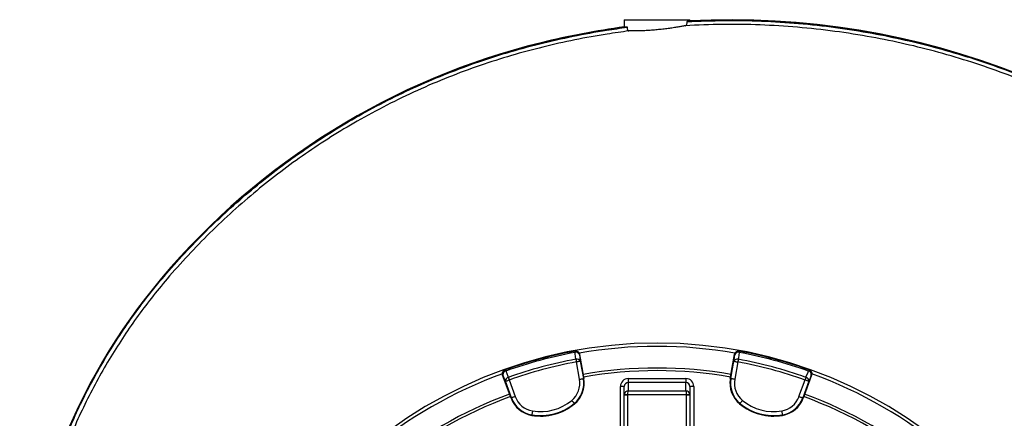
# Model space of a CAD drawing. Header units: millimetres. Extents: x 2259 to 4627, y 1080 to 5786.
# Tile 20 of 21: x 2307 to 3808, y 5179 to 5786. Entities that reach past the tile are written whole.
import ezdxf

# ---------------------------------------------------------------- set-up
doc = ezdxf.new("R2010")
doc.units = ezdxf.units.MM
doc.header["$LTSCALE"] = 2

msp = doc.modelspace()

# ---------------------------------------------------------------- linework, layer by layer
at = {"color": 7, "linetype": 'Continuous', "lineweight": 25}
for p, q in [((3228.8, 5786.4), (3228.8, 5775.5)), ((3228.8, 5786.4), (3328.8, 5786.4)), ((3324.7, 5784.2), (3324.7, 5783.5)), ((3328.8, 5784.8), (3328.8, 5786.4)), ((3233, 5774.9), (3233, 5775.7)), ((3102, 5751), (3101.9, 5751.4)), ((2523.4, 5392.2), (2523.1, 5392.4)), ((3153.7, 5281), (3153.3, 5280.9)), ((3160.7, 5276.2), (3160.3, 5276.1)), ((3160.7, 5276.2), (3166.8, 5241.7)), ((3390.8, 5241.7), (3396.9, 5276.2)), ((3397.4, 5276.1), (3396.9, 5276.2)), ((3404.4, 5280.9), (3403.9, 5281)), ((3160.5, 5238.2), (3155.8, 5264.7)), ((3161.7, 5265.7), (3166.4, 5239.2)), ((3391.3, 5239.2), (3395.9, 5265.7)), ((3401.8, 5264.7), (3397.2, 5238.2)), ((3043.7, 5244.8), (3043.2, 5244.7)), ((3055.2, 5211.8), (3043.2, 5244.7)), ((3047.3, 5252.6), (3046.9, 5252.4)), ((3166.8, 5241.7), (3167.2, 5239.4)), ((3390.4, 5239.4), (3390.8, 5241.7)), ((3514.4, 5244.7), (3502.5, 5211.8)), ((3510.8, 5252.4), (3510.4, 5252.6)), ((3514.4, 5244.7), (3514, 5244.8)), ((3056.8, 5209.9), (3047.6, 5235.1)), ((3053.2, 5237.2), (3062.4, 5211.9)), ((3167.2, 5239.4), (3166.4, 5239.2)), ((3228.8, 5227.2), (3222.8, 5227.2)), ((3222.8, 5148.2), (3222.8, 5227.2)), ((3228.8, 5214.7), (3228.8, 5227.2)), ((3234.8, 5239.2), (3234.8, 5233.2)), ((3234.8, 5239.2), (3322.8, 5239.2)), ((3234.8, 5233.2), (3234.8, 5220.7)), ((3322.8, 5233.2), (3234.8, 5233.2)), ((3322.8, 5239.2), (3322.8, 5233.2)), ((3322.8, 5220.7), (3322.8, 5233.2)), ((3328.8, 5227.2), (3328.8, 5214.7)), ((3334.8, 5227.2), (3328.8, 5227.2)), ((3334.8, 5227.2), (3334.8, 5148.2)), ((3390.4, 5239.4), (3391.3, 5239.2)), ((3495.2, 5211.9), (3504.4, 5237.2)), ((3510.1, 5235.1), (3500.9, 5209.9)), ((3056, 5209.6), (3055.2, 5211.8)), ((3228.8, 5144.1), (3228.8, 5214.7)), ((3228.8, 5214.7), (3233.8, 5214.7)), ((3233.8, 5214.7), (3233.8, 5140.5)), ((3323.8, 5214.7), (3233.8, 5214.7)), ((3234.8, 5220.7), (3322.8, 5220.7)), ((3323.8, 5140.5), (3323.8, 5214.7)), ((3323.8, 5214.7), (3328.8, 5214.7)), ((3328.8, 5214.7), (3328.8, 5144.1)), ((3502.5, 5211.8), (3501.7, 5209.6)), ((3056, 5209.6), (3056.8, 5209.9)), ((3153, 5200.7), (3152.5, 5201.3)), ((3404.7, 5200.7), (3405.2, 5201.3)), ((3501.7, 5209.6), (3500.9, 5209.9)), ((3087.7, 5183.2), (3087.8, 5184)), ((3470, 5183.2), (3469.8, 5184))]:
    msp.add_line(p, q, dxfattribs=at)
at = {"color": 7, "linetype": 'Continuous', "lineweight": 25, "flags": 128}
for points in [[(3153.3, 5280.9), (3153.3, 5280.9), (3153.3, 5280.8), (3153.3, 5280.7), (3153.4, 5280.5), (3153.4, 5280.3), (3153.5, 5280), (3153.5, 5279.6), (3153.6, 5279.2)], [(3155.1, 5268.8), (3153.9, 5277.2), (3153.6, 5279.2)], [(3160.3, 5276.1), (3161, 5271), (3161.7, 5265.7)], [(3395.9, 5265.7), (3396.7, 5271), (3397.4, 5276.1)], [(3404.1, 5279.2), (3402.9, 5270.8), (3402.6, 5268.8)], [(3404.4, 5280.9), (3404.4, 5280.9), (3404.4, 5280.8), (3404.3, 5280.7), (3404.3, 5280.5), (3404.3, 5280.3), (3404.2, 5280), (3404.1, 5279.6), (3404.1, 5279.2)], [(3155.1, 5268.8), (3155.1, 5268.4), (3155.2, 5267.9), (3155.3, 5267.4), (3155.4, 5266.9), (3155.5, 5266.4), (3155.6, 5265.8), (3155.7, 5265.2), (3155.8, 5264.7)], [(3161.7, 5265.7), (3161.6, 5265.7), (3161.2, 5265.6), (3160.7, 5265.5), (3159.9, 5265.4), (3159, 5265.2), (3158, 5265), (3157, 5264.9), (3155.8, 5264.7)], [(3395.9, 5265.7), (3396.1, 5265.7), (3396.4, 5265.6), (3397, 5265.5), (3397.7, 5265.4), (3398.6, 5265.2), (3399.6, 5265), (3400.7, 5264.9), (3401.8, 5264.7)], [(3402.6, 5268.8), (3402.5, 5268.4), (3402.4, 5267.9), (3402.3, 5267.4), (3402.3, 5266.9), (3402.2, 5266.4), (3402, 5265.8), (3401.9, 5265.2), (3401.8, 5264.7)], [(3047.6, 5235.1), (3045.6, 5240.1), (3043.7, 5244.8)], [(3047.3, 5252.6), (3047.3, 5252.5), (3047.3, 5252.4), (3047.4, 5252.3), (3047.5, 5252.1), (3047.5, 5251.9), (3047.6, 5251.6), (3047.8, 5251.3), (3047.9, 5250.9)], [(3047.9, 5250.9), (3051.1, 5243), (3051.8, 5241.2)], [(3051.8, 5241.2), (3052, 5240.8), (3052.1, 5240.3), (3052.3, 5239.8), (3052.5, 5239.3), (3052.7, 5238.8), (3052.9, 5238.3), (3053, 5237.7), (3053.2, 5237.2)], [(3505.8, 5241.2), (3505.7, 5240.8), (3505.5, 5240.3), (3505.4, 5239.8), (3505.2, 5239.3), (3505, 5238.8), (3504.8, 5238.3), (3504.6, 5237.7), (3504.4, 5237.2)], [(3505.8, 5241.2), (3509, 5249), (3509.8, 5250.9)], [(3510.4, 5252.6), (3510.3, 5252.5), (3510.3, 5252.4), (3510.3, 5252.3), (3510.2, 5252.1), (3510.1, 5251.9), (3510, 5251.6), (3509.9, 5251.3), (3509.8, 5250.9)], [(3514, 5244.8), (3512.1, 5240.1), (3510.1, 5235.1)], [(3047.6, 5235.1), (3047.8, 5235.2), (3048.1, 5235.3), (3048.6, 5235.5), (3049.3, 5235.7), (3050.2, 5236.1), (3051.1, 5236.4), (3052.2, 5236.8), (3053.2, 5237.2)], [(3160.5, 5238.2), (3161.6, 5238.4), (3162.7, 5238.6), (3163.7, 5238.8), (3164.6, 5238.9), (3165.3, 5239.1), (3165.9, 5239.2), (3166.2, 5239.2), (3166.4, 5239.2)], [(3397.2, 5238.2), (3396, 5238.4), (3395, 5238.6), (3394, 5238.8), (3393.1, 5238.9), (3392.3, 5239.1), (3391.8, 5239.2), (3391.4, 5239.2), (3391.3, 5239.2)], [(3510.1, 5235.1), (3509.9, 5235.2), (3509.6, 5235.3), (3509, 5235.5), (3508.3, 5235.7), (3507.5, 5236.1), (3506.5, 5236.4), (3505.5, 5236.8), (3504.4, 5237.2)], [(3062.4, 5211.9), (3061.4, 5211.5), (3060.3, 5211.2), (3059.4, 5210.8), (3058.5, 5210.5), (3057.8, 5210.2), (3057.3, 5210.1), (3056.9, 5209.9), (3056.8, 5209.9)], [(3228.8, 5215), (3228.9, 5215), (3229.2, 5215), (3229.7, 5215), (3230.3, 5214.9), (3231.1, 5214.9), (3231.9, 5214.8), (3232.9, 5214.8), (3233.8, 5214.7)], [(3323.8, 5214.7), (3324.8, 5214.8), (3325.7, 5214.8), (3326.6, 5214.9), (3327.4, 5214.9), (3328, 5215), (3328.4, 5215), (3328.7, 5215), (3328.8, 5215)], [(3495.2, 5211.9), (3496.3, 5211.5), (3497.3, 5211.2), (3498.3, 5210.8), (3499.1, 5210.5), (3499.8, 5210.2), (3500.4, 5210.1), (3500.7, 5209.9), (3500.9, 5209.9)], [(3148.6, 5205.9), (3149.4, 5205), (3150.1, 5204.2), (3150.7, 5203.4), (3151.3, 5202.7), (3151.8, 5202.1), (3152.1, 5201.7), (3152.4, 5201.4), (3152.5, 5201.3)], [(3409, 5205.9), (3408.3, 5205), (3407.6, 5204.2), (3406.9, 5203.4), (3406.4, 5202.7), (3405.9, 5202.1), (3405.5, 5201.7), (3405.3, 5201.4), (3405.2, 5201.3)], [(3088.8, 5189.9), (3088.6, 5188.8), (3088.5, 5187.7), (3088.3, 5186.7), (3088.1, 5185.8), (3088, 5185.1), (3087.9, 5184.5), (3087.9, 5184.1), (3087.8, 5184)], [(3468.8, 5189.9), (3469, 5188.8), (3469.2, 5187.7), (3469.4, 5186.7), (3469.5, 5185.8), (3469.6, 5185.1), (3469.7, 5184.5), (3469.8, 5184.1), (3469.8, 5184)]]:
    msp.add_lwpolyline(points, dxfattribs=at)
at = {"color": 7, "linetype": 'Continuous', "lineweight": 25}
for centre, radius, start, end in [((3390.5, 4578.1), 1207.8, 44.1433, 93.1233), ((3390.5, 4578.1), 1208.2, 44.1433, 92.9241), ((3390.5, 4578.1), 1208.2, 97.6882, 103.816), ((3390.5, 4578.1), 1207.8, 97.4907, 103.816), ((3365.3, 4680.6), 1102.7, 103.816, 139.792), ((3365.3, 4680.6), 1102.3, 103.816, 139.792), ((3223.2, 4800.7), 916.7, 139.792, 178.7361), ((3223.2, 4800.7), 916.3, 139.792, 178.7924), ((3278.8, 4600.4), 693, 1.5711, 178.4289), ((3278.8, 4600.4), 688, 80.0629, 99.9446), ((3278.8, 4600.4), 692, 100.4534, 109.5466), ((3278.8, 4600.4), 690.2, 100.4534, 109.5466), ((3154.4, 5275.1), 6, 9.983, 100.4358), ((3155.2, 5273.9), 5.53, 23.0968, 106.6446), ((3403.3, 5275.1), 6, 79.5642, 170.017), ((3402.5, 5273.9), 5.53, 73.3554, 156.9032), ((3278.8, 4600.4), 690.2, 70.4534, 79.5466), ((3278.8, 4600.4), 692, 70.4534, 79.5466), ((3278.8, 4600.4), 679.8, 100.4915, 109.5085), ((3278.8, 4600.4), 675.5, 100.4915, 109.5085), ((3156.6, 5263.5), 5.53, 23.1025, 106.6638), ((3278.8, 4600.4), 655, 80.0916, 99.9084), ((3401, 5263.5), 5.53, 73.3362, 156.8975), ((3278.8, 4600.4), 675.5, 70.4915, 79.5085), ((3278.8, 4600.4), 679.8, 70.4915, 79.5085), ((3278.8, 4600.4), 688, 110.0607, 129.9386), ((3049.3, 5246.9), 6, 109.5642, 200.0172), ((3049.2, 5245.5), 5.53, 103.3561, 186.9028), ((3053.1, 5235.8), 5.53, 103.3363, 186.8973), ((3278.8, 4600.4), 651, 80.0922, 99.9078), ((3504.6, 5235.8), 5.53, 353.1027, 76.6637), ((3508.5, 5245.5), 5.53, 353.0972, 76.6439), ((3508.3, 5246.9), 6, 339.9828, 70.4358), ((3278.8, 4600.4), 688, 50.0636, 69.9439), ((3126.8, 5232.3), 34.2, 309.6514, 10), ((3126.8, 5232.3), 40.2, 309.6514, 10), ((3126.8, 5232.3), 41, 309.6514, 10), ((3430.9, 5232.3), 41, 170, 230.3486), ((3430.9, 5232.3), 40.2, 170, 230.3486), ((3430.9, 5232.3), 34.2, 170, 230.3486), ((3278.8, 4600.4), 655, 110.0916, 129.9084), ((3278.8, 4600.4), 651, 110.0922, 129.9078), ((3094.6, 5223.6), 34.2, 200, 260.3486), ((3463.1, 5223.6), 34.2, 279.6514, 340), ((3278.8, 4600.4), 651, 50.0922, 69.9078), ((3278.8, 4600.4), 655, 50.0916, 69.9084), ((3094.6, 5223.6), 41, 200, 260.3486), ((3094.6, 5223.6), 40.2, 200, 260.3486), ((3101.3, 5263.1), 81, 260.3486, 309.6514), ((3101.3, 5263.1), 80.2, 260.3486, 309.6514), ((3101.3, 5263.1), 74.2, 260.3486, 309.6514), ((3456.4, 5263.1), 81, 230.3486, 279.6514), ((3456.4, 5263.1), 80.2, 230.3486, 279.6514), ((3456.4, 5263.1), 74.2, 230.3486, 279.6514), ((3463.1, 5223.6), 40.2, 279.6514, 340), ((3463.1, 5223.6), 41, 279.6514, 340)]:
    msp.add_arc(centre, radius, start, end, dxfattribs=at)
for centre, major_axis, ratio, start_param, end_param in [((3234.8, 5227.2), (0, -12), 0.99863, 3.141593, 4.712389), ((3234.8, 5227.2), (0, 6.02), 0.995902, 0, 1.570796), ((3322.8, 5227.2), (0, 12), 0.99863, 4.712389, 6.283185), ((3322.8, 5227.2), (0, 6.02), 0.995902, 4.712389, 6.283185), ((3234.8, 5214.7), (4.57, 3.92), 0.991203, 0.865501, 2.383938), ((3234.8, 5214.7), (6, 0), 0.999087, 3.089233, 3.141593), ((3234.8, 5214.7), (0.05, 6), 0.166425, 0.053853, 1.572289), ((3234.8, 5214.7), (0, -1), 0.99863, 4.660029, 4.712389), ((3322.8, 5214.7), (-0.05, 6), 0.166425, 4.710896, 6.229332), ((3322.8, 5214.7), (4.57, -3.92), 0.991203, 0.757655, 2.276092), ((3322.8, 5214.7), (0, 1), 0.99863, 4.712389, 4.764749), ((3322.8, 5214.7), (6, 0), 0.999087, 0, 0.05236)]:
    msp.add_ellipse(centre, major_axis=major_axis, ratio=ratio, start_param=start_param, end_param=end_param, dxfattribs=at)
for points, knots in [([(3321.8, 5777.3), (3322.3, 5777.5), (3323.1, 5777.8), (3324, 5779.3), (3324.6, 5781.3), (3324.6, 5782.7), (3324.7, 5783.5)], [0, 0, 0, 0, 0.266627, 0.534279, 0.773951, 1, 1, 1, 1]), ([(3324.7, 5783.5), (3343.5, 5784.2), (3381.3, 5785.8), (3438, 5784.7), (3494.7, 5781.2), (3551.1, 5775), (3605.3, 5766.4), (3657.2, 5755.8), (3706.9, 5743.4), (3756.1, 5729), (3805, 5712.3), (3853.7, 5693.3), (3902, 5672), (3949.3, 5648.6), (3996, 5623), (4042, 5594.9), (4087.1, 5564.5), (4130.9, 5532.2), (4173.6, 5497.5), (4215.1, 5460.4), (4255.3, 5421), (4293.7, 5379.9), (4329.9, 5337.6), (4363.9, 5294.3), (4395.7, 5250.1), (4425.7, 5204.6), (4454, 5157.5), (4480.6, 5108.7), (4505.3, 5058.3), (4527.8, 5007), (4547.9, 4955.2), (4565.6, 4903.1), (4581, 4850.9), (4594.2, 4798), (4605.3, 4744.1), (4614.2, 4689.3), (4620.8, 4633.6), (4625.1, 4577.7), (4626.9, 4520.5), (4626.3, 4462), (4622.8, 4402.5), (4616.7, 4343.1), (4607.9, 4284.1), (4596.4, 4225.6), (4584.6, 4177.3), (4575.9, 4146.2), (4572.2, 4133.7), (4570.9, 4129.6), (4569, 4123), (4561.3, 4098), (4546.9, 4055.5), (4525.4, 3999.7), (4501.6, 3944.8), (4477.1, 3894.1), (4452.4, 3847.5), (4427.8, 3804.8), (4401.8, 3763), (4374.2, 3721.9), (4345, 3681.5), (4314.2, 3641.8), (4282.1, 3603.3), (4250, 3567.4), (4218.3, 3534.2), (4187, 3503.4), (4154.6, 3473.7), (4120.8, 3445.1), (4085.7, 3417.7), (4049.2, 3391.5), (4011.7, 3366.8), (3977.7, 3346), (3947.1, 3329.3), (3920.7, 3315.7), (3894.2, 3302), (3868.5, 3286.6), (3844.3, 3268.9), (3829.5, 3255.4), (3822.1, 3248.7)], [0, 0, 0, 0, 0.015678, 0.031382, 0.047095, 0.062799, 0.078477, 0.092641, 0.106817, 0.120993, 0.135157, 0.149749, 0.164356, 0.178962, 0.193555, 0.208605, 0.223671, 0.238737, 0.253788, 0.269348, 0.284923, 0.3005, 0.316061, 0.331131, 0.346213, 0.361296, 0.376365, 0.391873, 0.407396, 0.422918, 0.438426, 0.453496, 0.468578, 0.483661, 0.49873, 0.514238, 0.52976, 0.545282, 0.56079, 0.577297, 0.593804, 0.610312, 0.626819, 0.643326, 0.659833, 0.668077, 0.670137, 0.670653, 0.671683, 0.675804, 0.692358, 0.708926, 0.725494, 0.742048, 0.755666, 0.769292, 0.782918, 0.796536, 0.810418, 0.824307, 0.838197, 0.852079, 0.86423, 0.876389, 0.888545, 0.900693, 0.913117, 0.925551, 0.937985, 0.95041, 0.958641, 0.966875, 0.975108, 0.9834, 0.991708, 1, 1, 1, 1]), ([(3324.7, 5784.2), (3326, 5784.3), (3327.1, 5784.4), (3328.1, 5784.6), (3328.4, 5784.6), (3328.7, 5784.7), (3328.8, 5784.7), (3328.8, 5784.8)], [0, 0, 0, 0, 0.5, 0.5, 0.75, 0.75, 1, 1, 1, 1]), ([(2319.9, 4948.3), (2322.6, 4963.8), (2328.1, 4994.8), (2339.5, 5040.8), (2353, 5086.1), (2367.9, 5127.8), (2383.5, 5165.9), (2399.5, 5200.6), (2416.8, 5234.5), (2435.8, 5268.1), (2456.3, 5301.1), (2478.5, 5333.5), (2502, 5364.9), (2528.4, 5397.2), (2557.9, 5430.3), (2590.5, 5464), (2624.5, 5496.2), (2660.2, 5527.3), (2697.5, 5557.1), (2736.6, 5585.5), (2776.8, 5612.2), (2818.7, 5637.4), (2862.2, 5661), (2907.4, 5682.9), (2953.5, 5702.7), (3001, 5720.6), (3049.8, 5736.4), (3099.9, 5750.1), (3150.6, 5761.5), (3195, 5769.6), (3222.6, 5773.5), (3233, 5774.9)], [0, 0, 0, 0, 0.0358344, 0.0717173, 0.1076004, 0.1434351, 0.1723333, 0.2012565, 0.2301798, 0.2590781, 0.2888162, 0.3185816, 0.3483476, 0.3780866, 0.4135781, 0.4491017, 0.4846252, 0.5201167, 0.5566892, 0.5932968, 0.6299045, 0.666477, 0.7044926, 0.7425477, 0.7806029, 0.8186185, 0.8579446, 0.8973117, 0.9366839, 0.9760168, 1, 1, 1, 1]), ([(3235.8, 5769.3), (3224.8, 5767.7), (3197.2, 5763.9), (3153.4, 5756), (3104.7, 5745.1), (3056.5, 5732.1), (3008.4, 5716.8), (2960.5, 5699.1), (2913, 5678.9), (2866.5, 5656.5), (2822.6, 5632.7), (2781.2, 5607.9), (2742.3, 5582.2), (2704.6, 5554.9), (2667.6, 5525.7), (2631.7, 5494.7), (2596.7, 5461.7), (2563.2, 5427.3), (2533.5, 5394), (2507.4, 5362.1), (2484.6, 5331.8), (2463.2, 5300.6), (2442.8, 5268.2), (2423.7, 5234.6), (2405.8, 5199.9), (2389.4, 5164.5), (2373.6, 5126), (2358.8, 5084.3), (2344.9, 5039.3), (2335.3, 4993.5), (2325.7, 4963), (2325.7, 4947.3), (2325.7, 4947.3)], [0, 0, 0, 0, 0.025529, 0.063526, 0.101559, 0.139587, 0.177578, 0.216846, 0.256157, 0.295468, 0.334735, 0.370184, 0.405666, 0.441147, 0.476596, 0.513125, 0.549689, 0.586253, 0.622782, 0.651616, 0.680475, 0.709334, 0.738168, 0.767837, 0.797533, 0.82723, 0.856899, 0.89265, 0.92845, 0.964249, 1, 1, 1, 1, 1]), ([(3228.8, 5775.5), (3229, 5775.4), (3229.2, 5775.4), (3231, 5775.5), (3232.5, 5775.6), (3233, 5775.7)], [0, 0, 0, 0, 0.4005889, 0.8128063, 1, 1, 1, 1]), ([(3233, 5774.9), (3233, 5774.3), (3233.1, 5773.1), (3233.5, 5771.5), (3234.1, 5770.2), (3234.9, 5769.4), (3235.5, 5769.3), (3235.8, 5769.3)], [0, 0, 0, 0, 0.196766, 0.393656, 0.589212, 0.793422, 1, 1, 1, 1]), ([(3321.8, 5777.3), (3321.6, 5777.3), (3320, 5777), (3316.4, 5776.3), (3310.4, 5775.2), (3303.4, 5774), (3295.6, 5772.9), (3287.4, 5771.9), (3278.9, 5771), (3270.4, 5770.3), (3262.1, 5769.8), (3254.4, 5769.4), (3247.4, 5769.3), (3241.3, 5769.2), (3237.7, 5769.2), (3236, 5769.3), (3235.8, 5769.3)], [0, 0, 0, 0, 0.010924, 0.091742, 0.172566, 0.254506, 0.336445, 0.418964, 0.501478, 0.583254, 0.665027, 0.745885, 0.826744, 0.907426, 0.988108, 1, 1, 1, 1]), ([(3817.9, 3253), (3817.9, 3253), (3838.7, 3276.1), (3864.2, 3289.8), (3889.4, 3306.5), (3916.3, 3320.2), (3943.4, 3334.2), (3974.1, 3350.8), (4007.6, 3371.3), (4044.1, 3395.3), (4079.6, 3420.7), (4114.4, 3447.6), (4148.4, 3476.2), (4181.4, 3506.4), (4213.3, 3537.7), (4245.2, 3571), (4277, 3606.5), (4308.4, 3644.1), (4338.5, 3682.8), (4367.5, 3722.7), (4395.2, 3763.9), (4421.7, 3806.3), (4446.7, 3849.5), (4471.6, 3896.5), (4496.2, 3947.2), (4519.9, 4001.9), (4541.3, 4057.6), (4555.6, 4099.9), (4563.2, 4124.8), (4565.2, 4131.3), (4566.5, 4135.4), (4570.1, 4147.9), (4578.8, 4178.8), (4590.6, 4226.9), (4602, 4285.1), (4610.8, 4343.9), (4616.9, 4402.9), (4620.3, 4462.2), (4620.9, 4519.9), (4619.1, 4575.8), (4615.1, 4629.9), (4608.9, 4683.8), (4600.4, 4737.9), (4589.4, 4792), (4576.1, 4846.2), (4560.4, 4899.8), (4542.6, 4952.2), (4522.8, 5003.2), (4501.2, 5052.9), (4477.4, 5101.7), (4451.5, 5149.9), (4423.2, 5197.4), (4392.6, 5244.1), (4360.1, 5289.5), (4326, 5332.9), (4290.4, 5374.5), (4253.5, 5414.2), (4215, 5452.3), (4174.3, 5489), (4131.5, 5524.1), (4086.6, 5557.6), (4040.3, 5588.9), (3993.9, 5617.2), (3947.9, 5642.6), (3902.2, 5665.3), (3855.6, 5686), (3807.8, 5704.9), (3758.7, 5721.9), (3708.3, 5736.9), (3657.4, 5749.7), (3604.5, 5760.5), (3549.7, 5769.1), (3492.9, 5775.3), (3435.9, 5778.8), (3378.8, 5779.8), (3340.8, 5778.1), (3321.8, 5777.3)], [0, 0, 0, 0, 0.008238, 0.016491, 0.024728, 0.033201, 0.041676, 0.050147, 0.062264, 0.07439, 0.086516, 0.098634, 0.111042, 0.12346, 0.135879, 0.148291, 0.161896, 0.175508, 0.189121, 0.202725, 0.216592, 0.230468, 0.244344, 0.258211, 0.274748, 0.2913, 0.307851, 0.324388, 0.328505, 0.329535, 0.330049, 0.332107, 0.340339, 0.356823, 0.373307, 0.38979, 0.406274, 0.422758, 0.439242, 0.45429, 0.469351, 0.484412, 0.49946, 0.514945, 0.530445, 0.545946, 0.561431, 0.576479, 0.59154, 0.606601, 0.621649, 0.637135, 0.652636, 0.668136, 0.683622, 0.698655, 0.713702, 0.728747, 0.743778, 0.759305, 0.774849, 0.790393, 0.80592, 0.820058, 0.834209, 0.848359, 0.862497, 0.877063, 0.891643, 0.906224, 0.92079, 0.936614, 0.952465, 0.968325, 0.984176, 1, 1, 1, 1]), ([(3153.7, 5281), (3154.1, 5281.1), (3154.5, 5281.1), (3155.3, 5281.1), (3155.7, 5281.1), (3156.5, 5280.9), (3156.9, 5280.8), (3157.6, 5280.5), (3157.9, 5280.3), (3158.6, 5279.8), (3158.9, 5279.6), (3159.4, 5279), (3159.7, 5278.7), (3160.1, 5278), (3160.3, 5277.7), (3160.6, 5276.9), (3160.7, 5276.6), (3160.7, 5276.2)], [0, 0, 0, 0, 0.125, 0.125, 0.25, 0.25, 0.375, 0.375, 0.5, 0.5, 0.625, 0.625, 0.75, 0.75, 0.875, 0.875, 1, 1, 1, 1]), ([(3396.9, 5276.2), (3397, 5276.6), (3397.1, 5276.9), (3397.4, 5277.7), (3397.6, 5278), (3398, 5278.7), (3398.2, 5279), (3398.8, 5279.6), (3399.1, 5279.8), (3399.7, 5280.3), (3400.1, 5280.5), (3400.8, 5280.8), (3401.2, 5280.9), (3401.9, 5281.1), (3402.3, 5281.1), (3403.1, 5281.1), (3403.5, 5281.1), (3403.9, 5281)], [0, 0, 0, 0, 0.125, 0.125, 0.25, 0.25, 0.375, 0.375, 0.5, 0.5, 0.625, 0.625, 0.75, 0.75, 0.875, 0.875, 1, 1, 1, 1]), ([(3043.2, 5244.7), (3043.1, 5245.3), (3042.7, 5246.7), (3043.1, 5248.7), (3044, 5250.5), (3045.4, 5251.8), (3046.4, 5252.2), (3046.9, 5252.4)], [0, 0, 0, 0, 0.213554, 0.427098, 0.640706, 0.854434, 1, 1, 1, 1]), ([(3510.8, 5252.4), (3511.4, 5252.1), (3512.6, 5251.5), (3514, 5249.9), (3514.8, 5248.1), (3514.9, 5246.2), (3514.6, 5245.1), (3514.4, 5244.7)], [0, 0, 0, 0, 0.213873, 0.427754, 0.641574, 0.855265, 1, 1, 1, 1])]:
    msp.add_open_spline(points, degree=3, knots=knots, dxfattribs=at)

doc.saveas('drawing.dxf')
